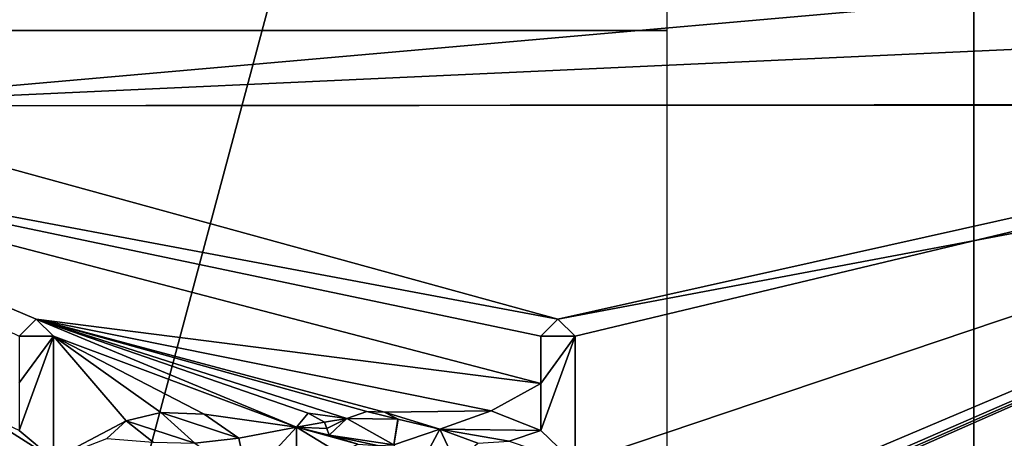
# Model space of a CAD drawing. Header units: millimetres. Extents: x -25 to 30, y -160 to 35.
# Tile 53 of 57: x 4.73 to 12.75, y -3.32 to 0.09. Entities that reach past the tile are written whole.
import ezdxf

# ---------------------------------------------------------------- set-up
doc = ezdxf.new("R2010")
doc.units = ezdxf.units.MM
doc.header["$LTSCALE"] = 81.481481
for name, color, linetype in [('1012', 7, 'CONTINUOUS'), ('1015', 7, 'CONTINUOUS'), ('1019', 7, 'CONTINUOUS'), ('1022', 7, 'CONTINUOUS'), ('1024', 7, 'CONTINUOUS'), ('1025', 7, 'CONTINUOUS'), ('1026', 7, 'CONTINUOUS'), ('1030', 7, 'CONTINUOUS'), ('1053', 7, 'CONTINUOUS'), ('1067', 7, 'CONTINUOUS'), ('914', 7, 'CONTINUOUS'), ('918', 7, 'CONTINUOUS'), ('952', 7, 'CONTINUOUS'), ('953', 7, 'CONTINUOUS'), ('954', 7, 'CONTINUOUS'), ('955', 7, 'CONTINUOUS')]:
    doc.layers.add(name, color=color, linetype=linetype)

msp = doc.modelspace()

# ---------------------------------------------------------------- linework, layer by layer
at = {"layer": '1012', "color": 7, "linetype": 'CONTINUOUS'}
for points in [[(5.8761, -3.1132, 321.4233), (5.5942, -3.1799, 321.4287), (5.876, -3.1132, 321.4734), (5.8761, -3.1132, 321.4233)], [(5.876, -3.1132, 321.4734), (5.5942, -3.1799, 321.4287), (5.5942, -3.1799, 321.4788), (5.876, -3.1132, 321.4734)], [(6.2285, -3.1257, 321.465), (5.8761, -3.1132, 321.4233), (5.876, -3.1132, 321.4734), (6.2285, -3.1257, 321.465)], [(6.2285, -3.1257, 321.415), (5.8761, -3.1132, 321.4233), (6.2285, -3.1257, 321.465), (6.2285, -3.1257, 321.415)], [(6.5112, -3.3204, 321.4056), (6.2285, -3.1257, 321.415), (6.5112, -3.3203, 321.4556), (6.5112, -3.3204, 321.4056)], [(6.5112, -3.3203, 321.4556), (6.2285, -3.1257, 321.415), (6.2285, -3.1257, 321.465), (6.5112, -3.3203, 321.4556)], [(5.5942, -3.1799, 321.4287), (5.4355, -3.3247, 321.4303), (5.5942, -3.1799, 321.4788), (5.5942, -3.1799, 321.4287)], [(5.5942, -3.1799, 321.4788), (5.4355, -3.3247, 321.4303), (5.4355, -3.3248, 321.4803), (5.5942, -3.1799, 321.4788)], [(6.581, -3.6644, 321.4492), (6.5112, -3.3204, 321.4056), (6.5112, -3.3203, 321.4556), (6.581, -3.6644, 321.4492)], [(6.581, -3.6644, 321.3991), (6.5112, -3.3204, 321.4056), (6.581, -3.6644, 321.4492), (6.581, -3.6644, 321.3991)]]:
    msp.add_3dface(points, dxfattribs=at)
at = {"layer": '1015', "color": 7, "linetype": 'CONTINUOUS'}
for points in [[(5, -3.493, 321.4368), (5, -2.4904, 321.4485), (5, -3.493, 321.4868), (5, -3.493, 321.4368)], [(5, -3.493, 321.4868), (5, -2.4904, 321.4485), (5, -2.4904, 321.4986), (5, -3.493, 321.4868)]]:
    msp.add_3dface(points, dxfattribs=at)
at = {"layer": '1019', "color": 7, "linetype": 'CONTINUOUS'}
for points in [[(4.8592, -2.3514, 321.4525), (4.722, -2.4904, 321.4537), (4.8592, -2.3514, 321.5025), (4.8592, -2.3514, 321.4525)], [(4.722, -2.4904, 321.4537), (4.722, -2.4904, 321.5038), (4.8592, -2.3514, 321.5025), (4.722, -2.4904, 321.4537)], [(5, -2.4904, 321.4485), (4.8592, -2.3514, 321.4525), (5, -2.4904, 321.4986), (5, -2.4904, 321.4485)], [(5, -2.4904, 321.4986), (4.8592, -2.3514, 321.4525), (4.8592, -2.3514, 321.5025), (5, -2.4904, 321.4986)]]:
    msp.add_3dface(points, dxfattribs=at)
at = {"layer": '1022', "color": 7, "linetype": 'CONTINUOUS'}
for points in [[(9.25, -3.5272, 321.3198), (9.25, -2.4904, 321.332), (9.25, -3.5272, 321.3698), (9.25, -3.5272, 321.3198)], [(9.25, -3.5272, 321.3698), (9.25, -2.4904, 321.332), (9.25, -2.4904, 321.3821), (9.25, -3.5272, 321.3698)]]:
    msp.add_3dface(points, dxfattribs=at)
at = {"layer": '1024', "color": 7, "linetype": 'CONTINUOUS'}
for points in [[(8.5655, -3.0981, 321.3988), (8.1481, -3.2472, 321.3604), (8.148, -3.2472, 321.4104), (8.5655, -3.0981, 321.3988)], [(8.5655, -3.0981, 321.3488), (8.1481, -3.2472, 321.3604), (8.5655, -3.0981, 321.3988), (8.5655, -3.0981, 321.3488)], [(8.972, -3.2584, 321.3331), (8.5655, -3.0981, 321.3488), (8.972, -3.2584, 321.3831), (8.972, -3.2584, 321.3331)], [(8.972, -3.2584, 321.3831), (8.5655, -3.0981, 321.3488), (8.5655, -3.0981, 321.3988), (8.972, -3.2584, 321.3831)], [(8.1481, -3.2472, 321.3604), (7.9278, -3.6593, 321.3616), (8.148, -3.2472, 321.4104), (8.1481, -3.2472, 321.3604)], [(8.148, -3.2472, 321.4104), (7.9278, -3.6593, 321.3616), (7.9278, -3.6594, 321.4116), (8.148, -3.2472, 321.4104)]]:
    msp.add_3dface(points, dxfattribs=at)
at = {"layer": '1025', "color": 7, "linetype": 'CONTINUOUS'}
for points in [[(8.972, -2.4904, 321.3418), (8.972, -2.8747, 321.3377), (8.972, -2.4904, 321.3918), (8.972, -2.4904, 321.3418)], [(8.972, -2.4904, 321.3918), (8.972, -2.8747, 321.3377), (8.972, -2.8747, 321.3877), (8.972, -2.4904, 321.3918)], [(8.972, -2.8747, 321.3377), (8.972, -3.2584, 321.3331), (8.972, -2.8747, 321.3877), (8.972, -2.8747, 321.3377)], [(8.972, -3.2584, 321.3331), (8.972, -3.2584, 321.3831), (8.972, -2.8747, 321.3877), (8.972, -3.2584, 321.3331)]]:
    msp.add_3dface(points, dxfattribs=at)
at = {"layer": '1026', "color": 7, "linetype": 'CONTINUOUS'}
for points in [[(9.11, -2.3514, 321.3383), (8.972, -2.4904, 321.3418), (9.11, -2.3514, 321.3883), (9.11, -2.3514, 321.3383)], [(8.972, -2.4904, 321.3418), (8.972, -2.4904, 321.3918), (9.11, -2.3514, 321.3883), (8.972, -2.4904, 321.3418)], [(9.25, -2.4904, 321.332), (9.11, -2.3514, 321.3383), (9.25, -2.4904, 321.3821), (9.25, -2.4904, 321.332)], [(9.25, -2.4904, 321.3821), (9.11, -2.3514, 321.3383), (9.11, -2.3514, 321.3883), (9.25, -2.4904, 321.3821)]]:
    msp.add_3dface(points, dxfattribs=at)
at = {"layer": '1030', "color": 7, "linetype": 'CONTINUOUS', "true_color": 0x282828}
for points in [[(4.722, -2.4904, 321.5038), (5, -2.4904, 321.4986), (4.8592, -2.3514, 321.5025), (4.722, -2.4904, 321.5038)], [(8.972, -2.4904, 321.3918), (9.25, -2.4904, 321.3821), (9.11, -2.3514, 321.3883), (8.972, -2.4904, 321.3918)], [(5, -3.493, 321.4868), (5, -2.4904, 321.4986), (4.722, -3.2584, 321.4951), (5, -3.493, 321.4868)], [(4.722, -3.2584, 321.4951), (5, -2.4904, 321.4986), (4.722, -2.8711, 321.4997), (4.722, -3.2584, 321.4951)], [(5, -2.4904, 321.4986), (4.722, -2.4904, 321.5038), (4.722, -2.8711, 321.4997), (5, -2.4904, 321.4986)], [(9.25, -3.5272, 321.3698), (9.25, -2.4904, 321.3821), (8.972, -3.2584, 321.3831), (9.25, -3.5272, 321.3698)], [(8.972, -3.2584, 321.3831), (9.25, -2.4904, 321.3821), (8.972, -2.8747, 321.3877), (8.972, -3.2584, 321.3831)], [(9.25, -2.4904, 321.3821), (8.972, -2.4904, 321.3918), (8.972, -2.8747, 321.3877), (9.25, -2.4904, 321.3821)], [(5, -3.493, 321.4868), (4.722, -3.2584, 321.4951), (4.3862, -3.1028, 321.5029), (5, -3.493, 321.4868)], [(5, -3.493, 321.4868), (4.3862, -3.1028, 321.5029), (4.722, -3.5034, 321.4918), (5, -3.493, 321.4868)], [(5.876, -3.1132, 321.4734), (5.5942, -3.1799, 321.4788), (6.1529, -3.363, 321.4638), (5.876, -3.1132, 321.4734)], [(6.5112, -3.3203, 321.4556), (6.2285, -3.1257, 321.465), (5.876, -3.1132, 321.4734), (6.5112, -3.3203, 321.4556)], [(6.5112, -3.3203, 321.4556), (5.876, -3.1132, 321.4734), (6.1529, -3.363, 321.4638), (6.5112, -3.3203, 321.4556)], [(6.981, -3.2314, 321.4446), (7.2079, -3.1914, 321.4389), (7.0769, -3.1163, 321.4434), (6.981, -3.2314, 321.4446)], [(7.8077, -3.1663, 321.4219), (7.5527, -3.1052, 321.4302), (7.3904, -3.1601, 321.4341), (7.8077, -3.1663, 321.4219)], [(7.8077, -3.1663, 321.4219), (7.697, -3.1096, 321.4259), (7.5527, -3.1052, 321.4302), (7.8077, -3.1663, 321.4219)], [(8.972, -3.2584, 321.3831), (8.5655, -3.0981, 321.3988), (8.148, -3.2472, 321.4104), (8.972, -3.2584, 321.3831)], [(5.5942, -3.1799, 321.4788), (5.4355, -3.3248, 321.4803), (5.8141, -3.3542, 321.4717), (5.5942, -3.1799, 321.4788)], [(5.5942, -3.1799, 321.4788), (5.8141, -3.3542, 321.4717), (6.1529, -3.363, 321.4638), (5.5942, -3.1799, 321.4788)], [(7.2079, -3.1914, 321.4389), (6.981, -3.2314, 321.4446), (7.2269, -3.2435, 321.4377), (7.2079, -3.1914, 321.4389)], [(7.246, -3.2959, 321.4365), (7.7737, -3.3749, 321.4202), (7.3904, -3.1601, 321.4341), (7.246, -3.2959, 321.4365)], [(7.7737, -3.3749, 321.4202), (7.8077, -3.1663, 321.4219), (7.3904, -3.1601, 321.4341), (7.7737, -3.3749, 321.4202)], [(6.981, -3.2314, 321.4446), (6.981, -3.894, 321.4353), (7.329, -3.4431, 321.4322), (6.981, -3.2314, 321.4446)], [(6.981, -3.2314, 321.4446), (7.246, -3.2959, 321.4365), (7.2269, -3.2435, 321.4377), (6.981, -3.2314, 321.4446)], [(7.246, -3.2959, 321.4365), (6.981, -3.2314, 321.4446), (7.4807, -3.3702, 321.4289), (7.246, -3.2959, 321.4365)], [(6.981, -3.2314, 321.4446), (7.329, -3.4431, 321.4322), (7.4807, -3.3702, 321.4289), (6.981, -3.2314, 321.4446)], [(8.148, -3.2472, 321.4104), (7.9278, -3.6594, 321.4116), (8.2752, -3.5192, 321.4028), (8.148, -3.2472, 321.4104)], [(8.972, -3.2584, 321.3831), (8.148, -3.2472, 321.4104), (8.7138, -3.3466, 321.3908), (8.972, -3.2584, 321.3831)], [(8.148, -3.2472, 321.4104), (8.2752, -3.5192, 321.4028), (8.4572, -3.3616, 321.399), (8.148, -3.2472, 321.4104)], [(8.148, -3.2472, 321.4104), (8.4572, -3.3616, 321.399), (8.7138, -3.3466, 321.3908), (8.148, -3.2472, 321.4104)], [(9.25, -3.5272, 321.3698), (8.972, -3.2584, 321.3831), (8.7138, -3.3466, 321.3908), (9.25, -3.5272, 321.3698)], [(6.581, -3.6644, 321.4492), (6.5112, -3.3203, 321.4556), (6.1529, -3.363, 321.4638), (6.581, -3.6644, 321.4492)], [(7.246, -3.2959, 321.4365), (7.4807, -3.3702, 321.4289), (7.6397, -3.3804, 321.4241), (7.246, -3.2959, 321.4365)], [(7.246, -3.2959, 321.4365), (7.6397, -3.3804, 321.4241), (7.7737, -3.3749, 321.4202), (7.246, -3.2959, 321.4365)]]:
    msp.add_3dface(points, dxfattribs=at)
at = {"layer": '1053', "linetype": 'CONTINUOUS'}
for points in [[(10, -10), (10, 10), (-10, 10), (10, -10)], [(-10, -10), (10, -10), (-10, 10), (-10, -10)]]:
    msp.add_3dface(points, dxfattribs=at)
at = {"layer": '1067', "linetype": 'CONTINUOUS'}
for points in [[(10, 0, -10), (-10, 0, -10), (-10, 0, 10), (10, 0, -10)], [(10, 0, 10), (10, 0, -10), (-10, 0, 10), (10, 0, 10)]]:
    msp.add_3dface(points, dxfattribs=at)
at = {"layer": '914', "linetype": 'CONTINUOUS'}
for points in [[(0, -25), (0, 25), (12.4995, 21.6509), (0, -25)], [(0, -25), (12.4995, 21.6509), (12.4995, -21.6509), (0, -25)], [(12.4995, 21.6509), (21.6501, 12.5006), (12.4995, -21.6509), (12.4995, 21.6509)], [(21.6501, 12.5006), (21.6501, -12.5006), (12.4995, -21.6509), (21.6501, 12.5006)]]:
    msp.add_3dface(points, dxfattribs=at)
at = {"layer": '918', "color": 7, "linetype": 'CONTINUOUS'}
for points in [[(17.25, 0.0486, 320.9363), (17.6153, 0.6925, 320.9109), (2.7818, -0.6139, 321.4934), (17.25, 0.0486, 320.9363)], [(2.7818, -0.6139, 321.4934), (17.6153, 0.6925, 320.9109), (3.8188, 0.2326, 321.4811), (2.7818, -0.6139, 321.4934)], [(17.624, -0.6003, 320.9103), (17.25, 0.0486, 320.9363), (2.7818, -0.6139, 321.4934), (17.624, -0.6003, 320.9103)], [(17.2034, -9.8838, 320.7486), (19.8648, 0.0486, 320.7492), (8.6275, -4.7057, 321.3222), (17.2034, -9.8838, 320.7486)], [(8.6275, -4.7057, 321.3222), (19.8648, 0.0486, 320.7492), (9.1007, -4.6652, 321.3068), (8.6275, -4.7057, 321.3222)], [(9.1007, -4.6652, 321.3068), (19.8648, 0.0486, 320.7492), (9.2029, -4.6491, 321.3035), (9.1007, -4.6652, 321.3068)], [(19.8648, 0.0486, 320.7492), (18.3678, -0.605, 320.8587), (9.11, -2.3514, 321.3383), (19.8648, 0.0486, 320.7492)], [(9.25, -2.4904, 321.332), (19.8648, 0.0486, 320.7492), (9.11, -2.3514, 321.3383), (9.25, -2.4904, 321.332)], [(19.8648, 0.0486, 320.7492), (9.25, -4.5664, 321.3033), (9.2029, -4.6491, 321.3035), (19.8648, 0.0486, 320.7492)], [(9.25, -4.5664, 321.3033), (19.8648, 0.0486, 320.7492), (9.25, -3.5272, 321.3198), (9.25, -4.5664, 321.3033)], [(9.25, -3.5272, 321.3198), (19.8648, 0.0486, 320.7492), (9.25, -2.4904, 321.332), (9.25, -3.5272, 321.3198)], [(2.7818, -0.6139, 321.4934), (1.4788, -0.9164, 321.5031), (9.11, -2.3514, 321.3383), (2.7818, -0.6139, 321.4934)], [(18.3678, -0.605, 320.8587), (17.624, -0.6003, 320.9103), (2.7818, -0.6139, 321.4934), (18.3678, -0.605, 320.8587)], [(18.3678, -0.605, 320.8587), (2.7818, -0.6139, 321.4934), (9.11, -2.3514, 321.3383), (18.3678, -0.605, 320.8587)], [(4.8592, -2.3514, 321.4525), (1.4788, -0.9164, 321.5031), (4.722, -2.4904, 321.4537), (4.8592, -2.3514, 321.4525)], [(1.4788, -0.9164, 321.5031), (4.8592, -2.3514, 321.4525), (8.972, -2.8747, 321.3377), (1.4788, -0.9164, 321.5031)], [(9.11, -2.3514, 321.3383), (1.4788, -0.9164, 321.5031), (8.972, -2.4904, 321.3418), (9.11, -2.3514, 321.3383)], [(8.972, -2.4904, 321.3418), (1.4788, -0.9164, 321.5031), (8.972, -2.8747, 321.3377), (8.972, -2.4904, 321.3418)], [(7.5527, -3.1052, 321.3801), (7.697, -3.1096, 321.3758), (4.8592, -2.3514, 321.4525), (7.5527, -3.1052, 321.3801)], [(4.8592, -2.3514, 321.4525), (7.697, -3.1096, 321.3758), (8.5655, -3.0981, 321.3488), (4.8592, -2.3514, 321.4525)], [(7.3904, -3.1601, 321.3841), (7.5527, -3.1052, 321.3801), (4.8592, -2.3514, 321.4525), (7.3904, -3.1601, 321.3841)], [(7.0769, -3.1163, 321.3934), (7.3904, -3.1601, 321.3841), (4.8592, -2.3514, 321.4525), (7.0769, -3.1163, 321.3934)], [(6.981, -3.2314, 321.3945), (7.0769, -3.1163, 321.3934), (4.8592, -2.3514, 321.4525), (6.981, -3.2314, 321.3945)], [(5, -2.4904, 321.4485), (6.981, -3.2314, 321.3945), (4.8592, -2.3514, 321.4525), (5, -2.4904, 321.4485)], [(8.972, -2.8747, 321.3377), (4.8592, -2.3514, 321.4525), (8.5655, -3.0981, 321.3488), (8.972, -2.8747, 321.3377)], [(6.2285, -3.1257, 321.415), (6.981, -3.2314, 321.3945), (5, -2.4904, 321.4485), (6.2285, -3.1257, 321.415)], [(5.8761, -3.1132, 321.4233), (6.2285, -3.1257, 321.415), (5, -2.4904, 321.4485), (5.8761, -3.1132, 321.4233)], [(5.5942, -3.1799, 321.4287), (5.8761, -3.1132, 321.4233), (5, -2.4904, 321.4485), (5.5942, -3.1799, 321.4287)], [(5, -3.493, 321.4368), (5.5942, -3.1799, 321.4287), (5, -2.4904, 321.4485), (5, -3.493, 321.4368)], [(8.972, -3.2584, 321.3331), (8.972, -2.8747, 321.3377), (8.5655, -3.0981, 321.3488), (8.972, -3.2584, 321.3331)], [(6.5112, -3.3204, 321.4056), (6.981, -3.2314, 321.3945), (6.2285, -3.1257, 321.415), (6.5112, -3.3204, 321.4056)], [(7.2079, -3.1914, 321.3889), (7.3904, -3.1601, 321.3841), (7.0769, -3.1163, 321.3934), (7.2079, -3.1914, 321.3889)], [(8.5655, -3.0981, 321.3488), (7.697, -3.1096, 321.3758), (8.1481, -3.2472, 321.3604), (8.5655, -3.0981, 321.3488)], [(7.697, -3.1096, 321.3758), (7.8076, -3.1663, 321.3718), (8.1481, -3.2472, 321.3604), (7.697, -3.1096, 321.3758)], [(5.4355, -3.3247, 321.4303), (5.5942, -3.1799, 321.4287), (5, -3.493, 321.4368), (5.4355, -3.3247, 321.4303)], [(7.2269, -3.2435, 321.3877), (7.3904, -3.1601, 321.3841), (7.2079, -3.1914, 321.3889), (7.2269, -3.2435, 321.3877)], [(7.246, -3.2959, 321.3865), (7.3904, -3.1601, 321.3841), (7.2269, -3.2435, 321.3877), (7.246, -3.2959, 321.3865)], [(7.8076, -3.1663, 321.3718), (7.7737, -3.3748, 321.3702), (8.1481, -3.2472, 321.3604), (7.8076, -3.1663, 321.3718)], [(6.581, -3.6644, 321.3991), (6.981, -3.2314, 321.3945), (6.5112, -3.3204, 321.4056), (6.581, -3.6644, 321.3991)], [(6.981, -3.894, 321.3853), (6.981, -3.2314, 321.3945), (6.581, -3.6644, 321.3991), (6.981, -3.894, 321.3853)], [(8.1481, -3.2472, 321.3604), (7.7737, -3.3748, 321.3702), (7.9278, -3.6593, 321.3616), (8.1481, -3.2472, 321.3604)]]:
    msp.add_3dface(points, dxfattribs=at)
at = {"layer": '952', "color": 7, "linetype": 'CONTINUOUS'}
for points in [[(6.981, -3.2314, 321.3945), (6.981, -3.894, 321.3853), (6.981, -3.2314, 321.4446), (6.981, -3.2314, 321.3945)], [(6.981, -3.2314, 321.4446), (6.981, -3.894, 321.3853), (6.981, -3.894, 321.4353), (6.981, -3.2314, 321.4446)]]:
    msp.add_3dface(points, dxfattribs=at)
at = {"layer": '953', "color": 7, "linetype": 'CONTINUOUS'}
for points in [[(7.0769, -3.1163, 321.3934), (6.981, -3.2314, 321.3945), (7.0769, -3.1163, 321.4434), (7.0769, -3.1163, 321.3934)], [(6.981, -3.2314, 321.3945), (6.981, -3.2314, 321.4446), (7.0769, -3.1163, 321.4434), (6.981, -3.2314, 321.3945)], [(7.2079, -3.1914, 321.3889), (7.0769, -3.1163, 321.3934), (7.2079, -3.1914, 321.4389), (7.2079, -3.1914, 321.3889)], [(7.2079, -3.1914, 321.4389), (7.0769, -3.1163, 321.3934), (7.0769, -3.1163, 321.4434), (7.2079, -3.1914, 321.4389)]]:
    msp.add_3dface(points, dxfattribs=at)
at = {"layer": '954', "color": 7, "linetype": 'CONTINUOUS'}
for points in [[(7.2269, -3.2435, 321.3877), (7.2079, -3.1914, 321.3889), (7.2269, -3.2435, 321.4377), (7.2269, -3.2435, 321.3877)], [(7.2079, -3.1914, 321.3889), (7.2079, -3.1914, 321.4389), (7.2269, -3.2435, 321.4377), (7.2079, -3.1914, 321.3889)], [(7.246, -3.2959, 321.3865), (7.2269, -3.2435, 321.3877), (7.246, -3.2959, 321.4365), (7.246, -3.2959, 321.3865)], [(7.246, -3.2959, 321.4365), (7.2269, -3.2435, 321.3877), (7.2269, -3.2435, 321.4377), (7.246, -3.2959, 321.4365)]]:
    msp.add_3dface(points, dxfattribs=at)
at = {"layer": '955', "color": 7, "linetype": 'CONTINUOUS'}
for points in [[(7.5527, -3.1052, 321.3801), (7.3904, -3.1601, 321.3841), (7.3904, -3.1601, 321.4341), (7.5527, -3.1052, 321.3801)], [(7.5527, -3.1052, 321.4302), (7.5527, -3.1052, 321.3801), (7.3904, -3.1601, 321.4341), (7.5527, -3.1052, 321.4302)], [(7.697, -3.1096, 321.3758), (7.5527, -3.1052, 321.3801), (7.5527, -3.1052, 321.4302), (7.697, -3.1096, 321.3758)], [(7.697, -3.1096, 321.4259), (7.697, -3.1096, 321.3758), (7.5527, -3.1052, 321.4302), (7.697, -3.1096, 321.4259)], [(7.8076, -3.1663, 321.3718), (7.697, -3.1096, 321.3758), (7.697, -3.1096, 321.4259), (7.8076, -3.1663, 321.3718)], [(7.8077, -3.1663, 321.4219), (7.8076, -3.1663, 321.3718), (7.697, -3.1096, 321.4259), (7.8077, -3.1663, 321.4219)], [(7.3904, -3.1601, 321.3841), (7.246, -3.2959, 321.3865), (7.3904, -3.1601, 321.4341), (7.3904, -3.1601, 321.3841)], [(7.246, -3.2959, 321.3865), (7.246, -3.2959, 321.4365), (7.3904, -3.1601, 321.4341), (7.246, -3.2959, 321.3865)], [(7.7737, -3.3748, 321.3702), (7.8076, -3.1663, 321.3718), (7.8077, -3.1663, 321.4219), (7.7737, -3.3748, 321.3702)], [(7.7737, -3.3749, 321.4202), (7.7737, -3.3748, 321.3702), (7.8077, -3.1663, 321.4219), (7.7737, -3.3749, 321.4202)]]:
    msp.add_3dface(points, dxfattribs=at)

doc.saveas('drawing.dxf')
